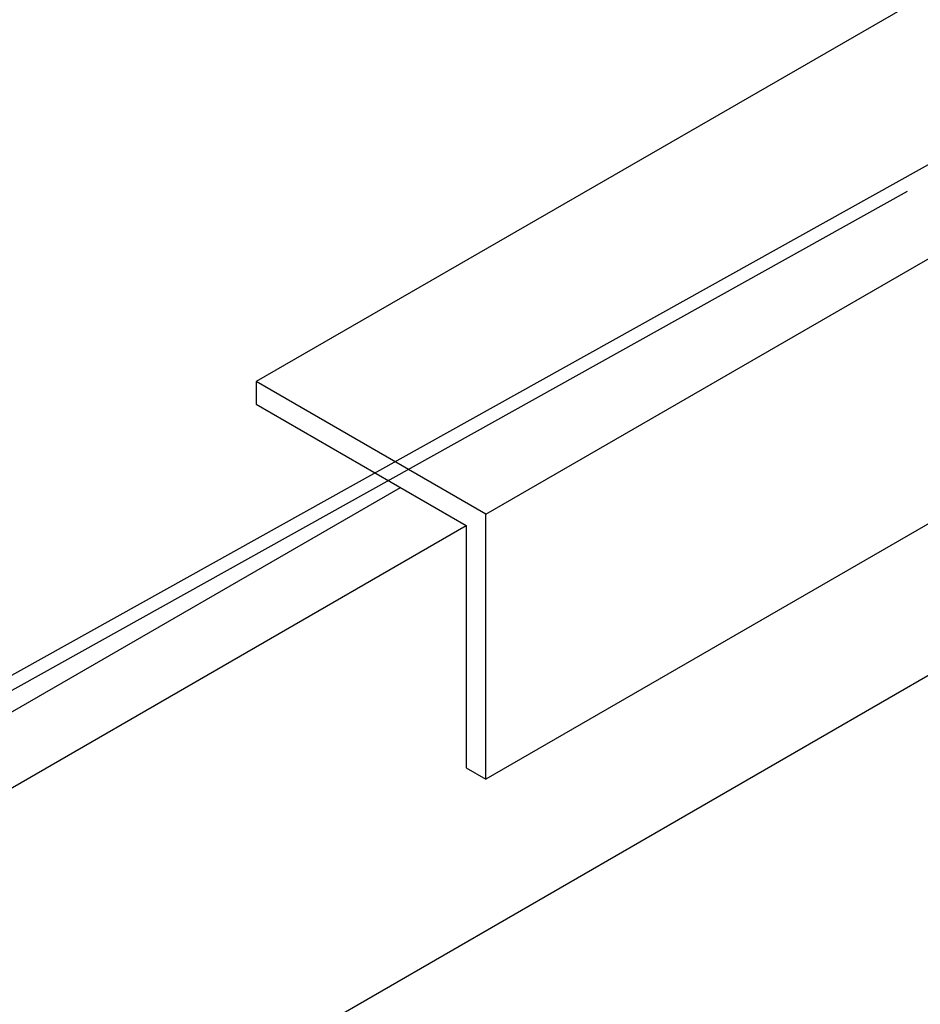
# Model space of a CAD drawing. Header units: millimetres. Extents: x 0 to 5600, y -1552 to 3960.
# Tile 188 of 199: x 4712 to 4809, y 2697 to 2804. Entities that reach past the tile are written whole.
import ezdxf

# ---------------------------------------------------------------- set-up
doc = ezdxf.new("R2010")
doc.units = ezdxf.units.MM
doc.header["$LTSCALE"] = 308
doc.layers.get('0').update_dxf_attribs({"linetype": 'CONTINUOUS'})

msp = doc.modelspace()

# ---------------------------------------------------------------- linework, layer by layer
at = {"color": 7, "linetype": 'Continuous'}
for p, q in [((4761.97, 2750.3), (4994.07, 2884.31)), ((4913.99, 2866.65), (4737.22, 2764.59)), ((4693.31, 2723.14), (4885.15, 2830.03)), ((4807.4, 2785.08), (4694.7, 2722.28)), ((4849.08, 2772.02), (4761.97, 2721.72)), ((4761.97, 2750.3), (4737.22, 2764.59)), ((4737.22, 2764.59), (4737.22, 2762.14)), ((4737.22, 2762.14), (4759.84, 2749.07)), ((4567.25, 2592.97), (4851.86, 2757.29)), ((4694.66, 2719.61), (4752.77, 2753.16)), ((4761.97, 2721.72), (4761.97, 2750.3)), ((4459.68, 2575.78), (4759.84, 2749.07)), ((4759.84, 2749.07), (4759.84, 2722.95)), ((4759.84, 2722.95), (4761.97, 2721.72))]:
    msp.add_line(p, q, dxfattribs=at)

doc.saveas('drawing.dxf')
